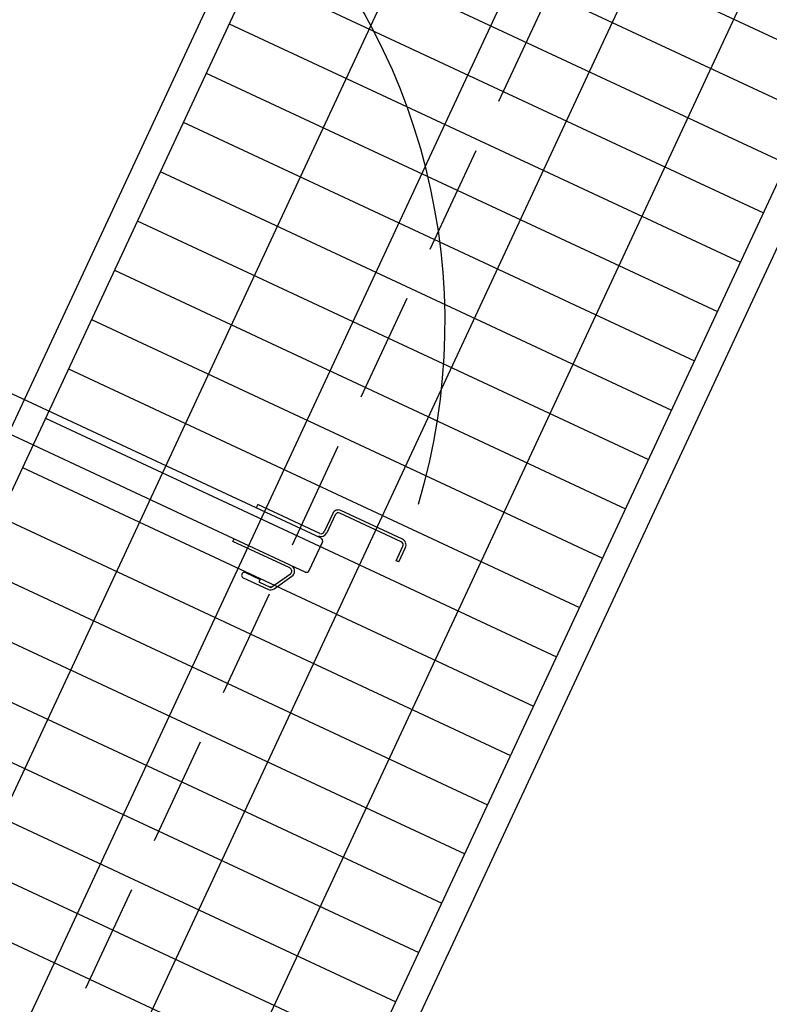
# Model space of a CAD drawing. Header units: inches. Extents: x -119 to 3951, y 0 to 4293.
# Tile 25 of 68: x 219 to 247, y 3193 to 3229. Entities that reach past the tile are written whole.
import ezdxf

# ---------------------------------------------------------------- set-up
doc = ezdxf.new("R2010")
doc.units = ezdxf.units.IN
doc.header["$LTSCALE"] = 48
doc.header["$MEASUREMENT"] = 0
for name, pattern in [('A1-DASH', [0.2383, 0.0833, -0.031, 0.031, -0.031, 0.031, -0.031]), ('L-DASH', [0.1249, 0.0833, -0.0416]), ('S-DASH', [0.082, 0.041, -0.041])]:
    doc.linetypes.add(name, pattern=pattern)
for name, color, linetype in [('FS-DSH01', 1, 'S-DASH'), ('FS-DSH03', 1, 'L-DASH'), ('FS-DSHA1', 4, 'A1-DASH'), ('FS-EQPMT', 2, 'CONTINUOUS')]:
    doc.layers.add(name, color=color, linetype=linetype)

# ---------------------------------------------------------------- blocks, each defined once
blk = doc.blocks.new('QHOBART FT')
at = {"layer": 'FS-EQPMT'}
for p, q in [((140.40773, -39.45123), (140.40773, -19.90283)), ((141.78072, -39.45123), (141.78072, -19.90283)), ((140.30388, -38.87357), (140.30388, -36.56442)), ((141.91954, -39.3324), (141.91954, -36.81506)), ((139.2534, -37.4726), (139.2534, -38.47113)), ((139.46111, -37.4726), (139.46111, -38.05576)), ((139.35725, -38.05576), (139.35725, -38.54321)), ((139.35723, -38.54322), (140.11664, -38.98165)), ((139.36774, -38.66917), (140.06473, -39.07157)), ((140.51756, -39.56107), (141.67088, -39.56107)), ((142.78328, -39.45721), (142.04436, -39.45721)), ((142.78328, -39.56107), (142.04436, -39.56107)), ((142.9081, -42.18225), (142.9081, -39.68588)), ((143.01195, -42.18225), (143.01195, -39.68588)), ((142.20012, -42.30707), (142.78328, -42.30707)), ((142.20012, -42.41092), (142.78328, -42.41092))]:
    blk.add_line(p, q, dxfattribs=at)
at = {"layer": 'FS-EQPMT', "ltscale": 0.461561}
for p, q in [((140.30388, -36.56442), (140.40773, -36.56442)), ((139.46111, -38.05576), (139.35725, -38.05576)), ((142.20012, -42.41092), (142.20012, -42.30707))]:
    blk.add_line(p, q, dxfattribs=at)
at = {"layer": 'FS-EQPMT', "ltscale": 0.616998}
blk.add_line((141.91954, -36.81506), (141.78072, -36.81506), dxfattribs=at)
at = {"layer": 'FS-EQPMT'}
blk.add_arc((141.09074, -19.21585), 23.19532, 278.266541, 339.888134, dxfattribs=at)
at = {"layer": 'FS-EQPMT', "ltscale": 0.483336}
blk.add_arc((139.35725, -37.4726), 0.10385, 0, 180.000005, dxfattribs=at)
at = {"layer": 'FS-EQPMT', "ltscale": 0.354756}
blk.add_arc((139.48207, -38.47113), 0.22867, 180.000022, 240.00001, dxfattribs=at)
at = {"layer": 'FS-EQPMT', "ltscale": 0.193644}
blk.add_arc((139.48207, -38.47113), 0.12482, 180.000036, 240.00001, dxfattribs=at)
at = {"layer": 'FS-EQPMT', "ltscale": 0.619918}
blk.add_arc((140.17906, -38.87357), 0.22867, 239.999997, 344.846831, dxfattribs=at)
at = {"layer": 'FS-EQPMT', "ltscale": 0.387289}
blk.add_arc((140.17906, -38.87357), 0.12482, 239.999997, 0.000037, dxfattribs=at)
at = {"layer": 'FS-EQPMT', "ltscale": 0.532134}
for centre, start, end in [((142.04436, -39.3324), 180.000022, 270.000004), ((142.78328, -39.68588), 0, 90.000003)]:
    blk.add_arc(centre, 0.22867, start, end, dxfattribs=at)
at = {"layer": 'FS-EQPMT', "ltscale": 0.290466}
for centre, start, end in [((142.04436, -39.3324), 180.000036, 270.000004), ((142.78328, -39.68588), 0, 90.000003)]:
    blk.add_arc(centre, 0.12482, start, end, dxfattribs=at)
at = {"layer": 'FS-EQPMT', "ltscale": 0.25561}
for centre, start, end in [((140.51756, -39.45123), 179.999995, 270.000004), ((141.67088, -39.45123), 269.999997, 0)]:
    blk.add_arc(centre, 0.10984, start, end, dxfattribs=at)
at = {"layer": 'FS-EQPMT', "ltscale": 0.532135}
blk.add_arc((142.78328, -42.18225), 0.22867, 269.999997, 0.000019, dxfattribs=at)
at = {"layer": 'FS-EQPMT', "ltscale": 0.290467}
blk.add_arc((142.78328, -42.18225), 0.12482, 269.999997, 0.000037, dxfattribs=at)
blk = doc.blocks.new('QDW')
at = {"layer": 'FS-DSH01'}
blk.add_blockref('QHOBART FT', (0, 0), dxfattribs=at)

msp = doc.modelspace()

# ---------------------------------------------------------------- linework, layer by layer
at = {"layer": 'FS-DSH03'}
msp.add_line((238.807, 3229.959), (218.733, 3186.909), dxfattribs=at)
at = {"layer": 'FS-EQPMT'}
for p, q in [((287.736, 3361.374), (164.174, 3096.394)), ((288.219, 3360.045), (165.503, 3096.878)), ((184.792, 3086.78), (308.354, 3351.759)), ((184.309, 3088.109), (307.025, 3351.275))]:
    msp.add_line(p, q, dxfattribs=at)
at = {"layer": 'FS-EQPMT', "color": 8}
for p, q in [((292.524, 3358.037), (169.808, 3094.871)), ((296.15, 3356.347), (173.433, 3093.18)), ((299.775, 3354.656), (177.058, 3091.49)), ((303.4, 3352.966), (180.683, 3089.799)), ((230.586, 3236.45), (249.392, 3227.68)), ((229.741, 3234.637), (248.547, 3225.868)), ((228.896, 3232.824), (247.701, 3224.055)), ((228.05, 3231.012), (246.856, 3222.242)), ((227.205, 3229.199), (246.011, 3220.43)), ((226.36, 3227.386), (245.166, 3218.617)), ((225.515, 3225.574), (244.321, 3216.805)), ((224.669, 3223.761), (243.475, 3214.992)), ((223.824, 3221.949), (242.63, 3213.179)), ((222.979, 3220.136), (241.785, 3211.367)), ((222.134, 3218.323), (240.94, 3209.554)), ((221.288, 3216.511), (240.094, 3207.741)), ((220.443, 3214.698), (239.249, 3205.929)), ((219.598, 3212.886), (238.404, 3204.116)), ((218.753, 3211.073), (237.559, 3202.304)), ((217.907, 3209.26), (236.713, 3200.491)), ((217.062, 3207.448), (235.868, 3198.678)), ((216.217, 3205.635), (235.023, 3196.866)), ((215.372, 3203.822), (234.178, 3195.053)), ((214.527, 3202.01), (233.332, 3193.241)), ((213.681, 3200.197), (232.487, 3191.428)), ((212.836, 3198.385), (231.642, 3189.615))]:
    msp.add_line(p, q, dxfattribs=at)

# ---------------------------------------------------------------- block references
at = {"layer": 'FS-DSHA1', "rotation": 64.99999999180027}
msp.add_blockref('QDW', (134.909, 3098.462), dxfattribs=at)

doc.saveas('drawing.dxf')
